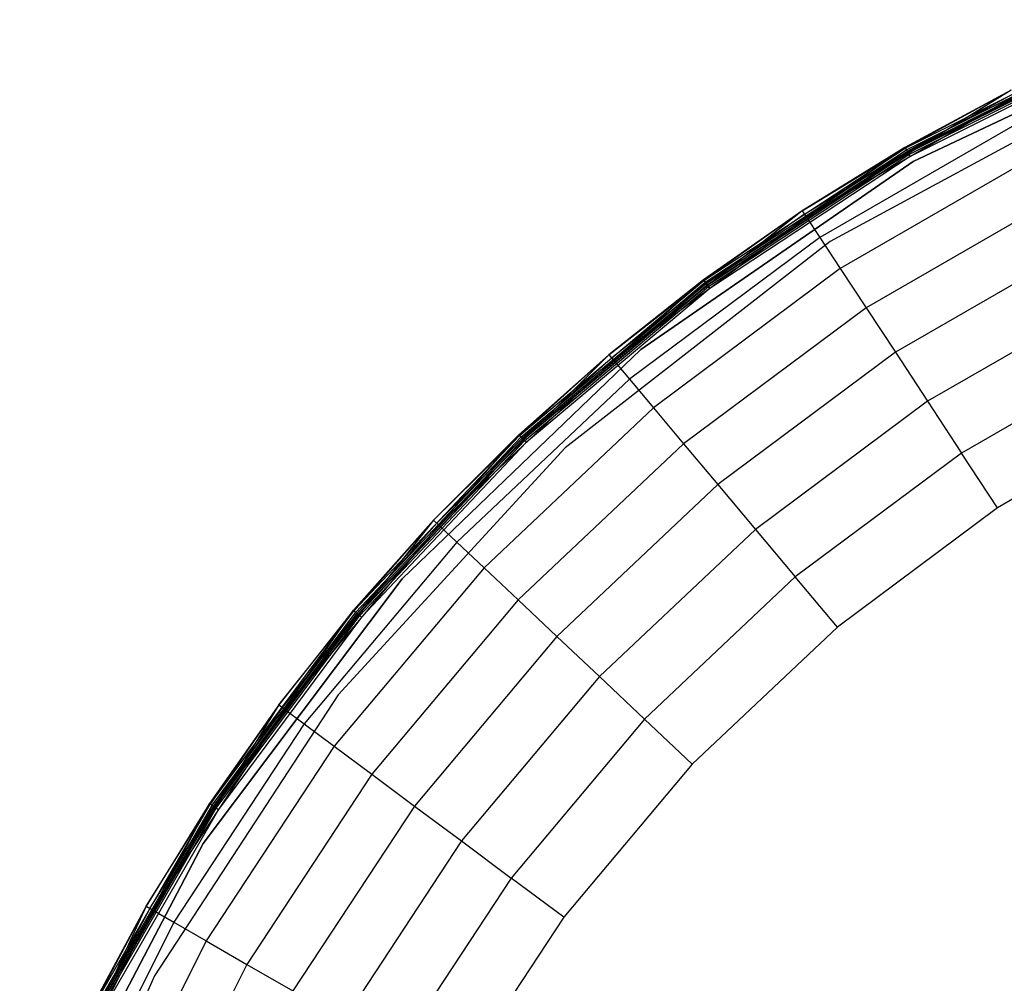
# Model space of a CAD drawing. Extents: x -38.6 to 39.4, y -37.8 to 40.2.
# Tile 19 of 49: x -35.8 to -17.2, y 19.2 to 37.4. Entities that reach past the tile are written whole.
import ezdxf

# ---------------------------------------------------------------- set-up
doc = ezdxf.new("R2010")
doc.units = 0
doc.header["$LTSCALE"] = 2.54
doc.layers.get('0').update_dxf_attribs({"color": 13, "linetype": 'CONTINUOUS'})

# ---------------------------------------------------------------- blocks, each defined once
blk = doc.blocks.new('GRUPUJ_1')
at = {"color": 0}
for p, q in [((25.285, 75.194, 0.08), (19.659, 72.524, 0.08)), ((19.659, 72.524, 0.2), (25.285, 75.194, 0.2)), ((25.285, 75.194, 0.08), (19.659, 72.524, 0.08)), ((19.659, 72.524, 0.2), (25.285, 75.194, 0.2)), ((25.285, 75.194, 0.08), (19.659, 72.524, 0.08)), ((19.511, 72.78, 0.129), (23.563, 74.815, 0.129)), ((19.511, 72.78, 0.129), (23.563, 74.815, 0.129)), ((19.532, 72.743, 0.061), (23.58, 74.776, 0.061)), ((19.532, 72.743, 0.061), (23.58, 74.776, 0.061)), ((19.548, 72.715, 0.157), (23.593, 74.746, 0.157)), ((19.548, 72.715, 0.157), (23.593, 74.746, 0.157)), ((19.561, 72.693, 0.117), (23.603, 74.723, 0.117)), ((19.561, 72.693, 0.117), (23.603, 74.723, 0.117)), ((19.565, 72.686, 0.016), (23.606, 74.715, 0.016)), ((19.565, 72.686, 0.016), (23.606, 74.715, 0.016)), ((19.581, 72.658, 0.09), (23.619, 74.686, 0.09)), ((19.581, 72.658, 0.09), (23.619, 74.686, 0.09)), ((23.637, 74.643), (19.604, 72.618)), ((23.637, 74.643), (19.604, 72.618)), ((23.637, 74.643, 0.08), (19.604, 72.618, 0.08)), ((23.637, 74.643, 0.08), (19.604, 72.618, 0.08)), ((23.649, 74.025, 0.08), (18.095, 71.019, 0.08)), ((23.649, 74.025), (18.095, 71.019)), ((23.649, 74.025), (18.095, 71.019)), ((23.649, 74.025, 0.08), (18.095, 71.019, 0.08)), ((21.502, 73.868, 0.207), (17.648, 71.485, 2.461)), ((21.502, 73.868, 0.207), (17.648, 71.485, 2.461)), ((21.502, 73.868, 0.207), (19.504, 72.791, 0.207)), ((21.502, 73.868, 0.207), (19.504, 72.791, 0.207)), ((21.502, 73.868, 0.207), (19.511, 72.78, 0.129)), ((21.502, 73.868, 0.207), (19.511, 72.78, 0.129)), ((21.537, 73.796, 0.204), (19.548, 72.715, 0.157)), ((21.563, 73.746, 2.461), (17.648, 71.485, 2.461)), ((21.563, 73.746, 2.461), (17.648, 71.485, 2.461)), ((21.771, 73.331, 5.967), (17.903, 71.097, 5.967)), ((21.771, 73.331, 5.967), (17.903, 71.097, 5.967)), ((15.722, 70.288, 0.129), (19.511, 72.78, 0.129)), ((15.722, 70.288, 0.129), (19.511, 72.78, 0.129)), ((15.748, 70.253, 0.061), (19.532, 72.743, 0.061)), ((15.748, 70.253, 0.061), (19.532, 72.743, 0.061)), ((15.767, 70.228, 0.157), (19.548, 72.715, 0.157)), ((15.767, 70.228, 0.157), (19.548, 72.715, 0.157)), ((15.782, 70.207, 0.117), (19.561, 72.693, 0.117)), ((15.782, 70.207, 0.117), (19.561, 72.693, 0.117)), ((15.787, 70.201, 0.016), (19.565, 72.686, 0.016)), ((15.787, 70.201, 0.016), (19.565, 72.686, 0.016)), ((15.806, 70.176, 0.09), (19.581, 72.658, 0.09)), ((15.806, 70.176, 0.09), (19.581, 72.658, 0.09)), ((19.504, 72.791, 0.207), (17.573, 71.6, 0.207)), ((19.504, 72.791, 0.207), (17.573, 71.6, 0.207)), ((17.573, 71.6, 0.207), (19.511, 72.78, 0.129)), ((17.573, 71.6, 0.207), (19.511, 72.78, 0.129)), ((17.617, 71.533, 0.204), (19.548, 72.715, 0.157)), ((17.648, 71.485, 2.461), (19.504, 72.791, 0.207)), ((17.648, 71.485, 2.461), (19.504, 72.791, 0.207)), ((22.086, 72.703, 8.891), (18.289, 70.511, 8.891)), ((22.086, 72.703, 8.891), (18.289, 70.511, 8.891)), ((19.511, 72.78, 0.129), (19.504, 72.791, 0.207)), ((19.511, 72.78, 0.129), (19.504, 72.791, 0.207)), ((19.511, 72.78, 0.129), (19.532, 72.743, 0.061)), ((19.511, 72.78, 0.129), (19.532, 72.743, 0.061)), ((19.532, 72.743, 0.061), (19.565, 72.686, 0.016)), ((19.532, 72.743, 0.061), (19.565, 72.686, 0.016)), ((19.561, 72.693, 0.117), (19.548, 72.715, 0.157)), ((19.561, 72.693, 0.117), (19.548, 72.715, 0.157)), ((19.581, 72.658, 0.09), (19.561, 72.693, 0.117)), ((19.581, 72.658, 0.09), (19.561, 72.693, 0.117)), ((19.565, 72.686, 0.016), (19.604, 72.618)), ((19.565, 72.686, 0.016), (19.604, 72.618)), ((19.604, 72.618, 0.08), (19.581, 72.658, 0.09)), ((19.604, 72.618, 0.08), (19.581, 72.658, 0.09)), ((19.659, 72.524, 0.08), (14.533, 68.986, 0.08)), ((14.533, 68.986, 0.2), (19.659, 72.524, 0.2)), ((19.659, 72.524, 0.08), (14.533, 68.986, 0.08)), ((14.533, 68.986, 0.2), (19.659, 72.524, 0.2)), ((19.659, 72.524, 0.08), (14.533, 68.986, 0.08)), ((19.604, 72.618), (15.834, 70.138)), ((19.604, 72.618), (15.834, 70.138)), ((19.604, 72.618, 0.08), (15.834, 70.138, 0.08)), ((19.604, 72.618, 0.08), (15.834, 70.138, 0.08)), ((19.659, 72.524, 0.2), (19.659, 72.524, 0.08)), ((19.659, 72.524, 0.2), (19.659, 72.524, 0.08)), ((22.483, 71.913, 11.259), (18.775, 69.772, 11.259)), ((22.483, 71.913, 11.259), (18.775, 69.772, 11.259)), ((17.573, 71.6, 0.207), (14.022, 68.786, 2.461)), ((17.573, 71.6, 0.207), (14.022, 68.786, 2.461)), ((17.573, 71.6, 0.207), (15.714, 70.298, 0.207)), ((17.573, 71.6, 0.207), (15.714, 70.298, 0.207)), ((17.573, 71.6, 0.207), (15.722, 70.288, 0.129)), ((17.573, 71.6, 0.207), (15.722, 70.288, 0.129)), ((17.617, 71.533, 0.204), (15.767, 70.228, 0.157)), ((17.573, 71.6, 0.207), (17.648, 71.485, 2.461)), ((17.573, 71.6, 0.207), (17.648, 71.485, 2.461)), ((17.648, 71.485, 2.461), (14.022, 68.786, 2.461)), ((17.648, 71.485, 2.461), (14.022, 68.786, 2.461)), ((17.648, 71.485, 2.461), (17.903, 71.097, 5.967)), ((17.648, 71.485, 2.461), (17.903, 71.097, 5.967)), ((18.095, 71.019, 0.08), (13.112, 67.14, 0.08)), ((18.095, 71.019), (13.112, 67.14)), ((18.095, 71.019), (13.112, 67.14)), ((18.095, 71.019, 0.08), (13.112, 67.14, 0.08)), ((17.903, 71.097, 5.967), (14.321, 68.43, 5.967)), ((17.903, 71.097, 5.967), (14.321, 68.43, 5.967)), ((17.903, 71.097, 5.967), (18.289, 70.511, 8.891)), ((17.903, 71.097, 5.967), (18.289, 70.511, 8.891)), ((18.095, 71.019), (18.095, 71.019, 0.08)), ((18.095, 71.019), (18.095, 71.019, 0.08)), ((22.932, 71.019, 13.09), (19.325, 68.936, 13.09)), ((22.932, 71.019, 13.09), (19.325, 68.936, 13.09)), ((18.289, 70.511, 8.891), (14.772, 67.892, 8.891)), ((18.289, 70.511, 8.891), (14.772, 67.892, 8.891)), ((18.289, 70.511, 8.891), (18.775, 69.772, 11.259)), ((18.289, 70.511, 8.891), (18.775, 69.772, 11.259)), ((12.248, 67.373, 0.129), (15.722, 70.288, 0.129)), ((12.248, 67.373, 0.129), (15.722, 70.288, 0.129)), ((12.278, 67.342, 0.061), (15.748, 70.253, 0.061)), ((12.278, 67.342, 0.061), (15.748, 70.253, 0.061)), ((15.714, 70.298, 0.207), (13.934, 68.891, 0.207)), ((15.714, 70.298, 0.207), (13.934, 68.891, 0.207)), ((13.934, 68.891, 0.207), (15.722, 70.288, 0.129)), ((13.934, 68.891, 0.207), (15.722, 70.288, 0.129)), ((14.022, 68.786, 2.461), (15.714, 70.298, 0.207)), ((14.022, 68.786, 2.461), (15.714, 70.298, 0.207)), ((15.722, 70.288, 0.129), (15.714, 70.298, 0.207)), ((15.722, 70.288, 0.129), (15.714, 70.298, 0.207)), ((15.722, 70.288, 0.129), (15.748, 70.253, 0.061)), ((15.722, 70.288, 0.129), (15.748, 70.253, 0.061)), ((15.748, 70.253, 0.061), (15.787, 70.201, 0.016)), ((15.748, 70.253, 0.061), (15.787, 70.201, 0.016)), ((12.299, 67.318, 0.157), (15.767, 70.228, 0.157)), ((12.299, 67.318, 0.157), (15.767, 70.228, 0.157)), ((12.317, 67.3, 0.117), (15.782, 70.207, 0.117)), ((12.317, 67.3, 0.117), (15.782, 70.207, 0.117)), ((12.323, 67.294, 0.016), (15.787, 70.201, 0.016)), ((12.323, 67.294, 0.016), (15.787, 70.201, 0.016)), ((12.344, 67.271, 0.09), (15.806, 70.176, 0.09)), ((12.344, 67.271, 0.09), (15.806, 70.176, 0.09)), ((15.834, 70.138), (12.376, 67.237)), ((15.834, 70.138), (12.376, 67.237)), ((15.834, 70.138, 0.08), (12.376, 67.237, 0.08)), ((15.834, 70.138, 0.08), (12.376, 67.237, 0.08)), ((15.767, 70.228, 0.157), (13.986, 68.83, 0.204)), ((15.782, 70.207, 0.117), (15.767, 70.228, 0.157)), ((15.782, 70.207, 0.117), (15.767, 70.228, 0.157)), ((15.806, 70.176, 0.09), (15.782, 70.207, 0.117)), ((15.806, 70.176, 0.09), (15.782, 70.207, 0.117)), ((15.787, 70.201, 0.016), (15.834, 70.138)), ((15.787, 70.201, 0.016), (15.834, 70.138)), ((15.834, 70.138, 0.08), (15.806, 70.176, 0.09)), ((15.834, 70.138, 0.08), (15.806, 70.176, 0.09)), ((23.427, 70.033, 14.481), (19.931, 68.015, 14.481)), ((23.427, 70.033, 14.481), (19.931, 68.015, 14.481)), ((18.775, 69.772, 11.259), (15.34, 67.215, 11.259)), ((18.775, 69.772, 11.259), (15.34, 67.215, 11.259)), ((18.775, 69.772, 11.259), (19.325, 68.936, 13.09)), ((18.775, 69.772, 11.259), (19.325, 68.936, 13.09)), ((14.533, 68.986, 0.08), (10.041, 64.671, 0.08)), ((10.041, 64.671, 0.2), (14.533, 68.986, 0.2)), ((14.533, 68.986, 0.08), (10.041, 64.671, 0.08)), ((10.041, 64.671, 0.2), (14.533, 68.986, 0.2)), ((14.533, 68.986, 0.08), (10.041, 64.671, 0.08)), ((14.533, 68.986, 0.2), (14.533, 68.986, 0.08)), ((14.533, 68.986, 0.2), (14.533, 68.986, 0.08)), ((19.325, 68.936, 13.09), (15.984, 66.449, 13.09)), ((19.325, 68.936, 13.09), (15.984, 66.449, 13.09)), ((19.325, 68.936, 13.09), (19.931, 68.015, 14.481)), ((19.325, 68.936, 13.09), (19.931, 68.015, 14.481)), ((23.95, 68.992, 15.456), (20.571, 67.041, 15.456)), ((23.95, 68.992, 15.456), (20.571, 67.041, 15.456)), ((13.934, 68.891, 0.207), (10.734, 65.684, 2.461)), ((13.934, 68.891, 0.207), (10.734, 65.684, 2.461)), ((14.022, 68.786, 2.461), (10.734, 65.684, 2.461)), ((14.022, 68.786, 2.461), (10.734, 65.684, 2.461)), ((13.934, 68.891, 0.207), (12.239, 67.382, 0.207)), ((13.934, 68.891, 0.207), (12.239, 67.382, 0.207)), ((13.934, 68.891, 0.207), (12.248, 67.373, 0.129)), ((13.934, 68.891, 0.207), (12.248, 67.373, 0.129)), ((13.986, 68.83, 0.204), (12.299, 67.318, 0.157)), ((13.934, 68.891, 0.207), (14.022, 68.786, 2.461)), ((13.934, 68.891, 0.207), (14.022, 68.786, 2.461)), ((14.022, 68.786, 2.461), (14.321, 68.43, 5.967)), ((14.022, 68.786, 2.461), (14.321, 68.43, 5.967)), ((14.321, 68.43, 5.967), (11.072, 65.365, 5.967)), ((14.321, 68.43, 5.967), (11.072, 65.365, 5.967)), ((14.321, 68.43, 5.967), (14.772, 67.892, 8.891)), ((14.321, 68.43, 5.967), (14.772, 67.892, 8.891)), ((19.931, 68.015, 14.481), (16.692, 65.604, 14.481)), ((19.931, 68.015, 14.481), (16.692, 65.604, 14.481)), ((19.931, 68.015, 14.481), (20.571, 67.041, 15.456)), ((19.931, 68.015, 14.481), (20.571, 67.041, 15.456)), ((14.772, 67.892, 8.891), (11.583, 64.883, 8.891)), ((14.772, 67.892, 8.891), (11.583, 64.883, 8.891)), ((14.772, 67.892, 8.891), (15.34, 67.215, 11.259)), ((14.772, 67.892, 8.891), (15.34, 67.215, 11.259)), ((24.503, 67.891, 16.06), (21.248, 66.012, 16.06)), ((24.503, 67.891, 16.06), (21.248, 66.012, 16.06)), ((9.136, 64.074, 0.129), (12.248, 67.373, 0.129)), ((9.136, 64.074, 0.129), (12.248, 67.373, 0.129)), ((9.169, 64.047, 0.061), (12.278, 67.342, 0.061)), ((9.169, 64.047, 0.061), (12.278, 67.342, 0.061)), ((9.194, 64.026, 0.157), (12.299, 67.318, 0.157)), ((9.194, 64.026, 0.157), (12.299, 67.318, 0.157)), ((9.213, 64.01, 0.117), (12.317, 67.3, 0.117)), ((9.213, 64.01, 0.117), (12.317, 67.3, 0.117)), ((9.219, 64.005, 0.016), (12.323, 67.294, 0.016)), ((9.219, 64.005, 0.016), (12.323, 67.294, 0.016)), ((9.243, 63.984, 0.09), (12.344, 67.271, 0.09)), ((9.243, 63.984, 0.09), (12.344, 67.271, 0.09)), ((12.239, 67.382, 0.207), (10.635, 65.778, 0.207)), ((12.239, 67.382, 0.207), (10.635, 65.778, 0.207)), ((10.635, 65.778, 0.207), (12.248, 67.373, 0.129)), ((10.635, 65.778, 0.207), (12.248, 67.373, 0.129)), ((10.693, 65.723, 0.204), (12.299, 67.318, 0.157)), ((10.734, 65.684, 2.461), (12.239, 67.382, 0.207)), ((10.734, 65.684, 2.461), (12.239, 67.382, 0.207)), ((12.248, 67.373, 0.129), (12.239, 67.382, 0.207)), ((12.248, 67.373, 0.129), (12.239, 67.382, 0.207)), ((12.248, 67.373, 0.129), (12.278, 67.342, 0.061)), ((12.248, 67.373, 0.129), (12.278, 67.342, 0.061)), ((12.278, 67.342, 0.061), (12.323, 67.294, 0.016)), ((12.278, 67.342, 0.061), (12.323, 67.294, 0.016)), ((12.317, 67.3, 0.117), (12.299, 67.318, 0.157)), ((12.317, 67.3, 0.117), (12.299, 67.318, 0.157)), ((12.344, 67.271, 0.09), (12.317, 67.3, 0.117)), ((12.344, 67.271, 0.09), (12.317, 67.3, 0.117)), ((12.323, 67.294, 0.016), (12.376, 67.237)), ((12.323, 67.294, 0.016), (12.376, 67.237)), ((12.376, 67.237, 0.08), (12.344, 67.271, 0.09)), ((12.376, 67.237, 0.08), (12.344, 67.271, 0.09)), ((13.112, 67.14, 0.08), (8.835, 62.494, 0.08)), ((13.112, 67.14), (8.835, 62.494)), ((13.112, 67.14), (8.835, 62.494)), ((13.112, 67.14, 0.08), (8.835, 62.494, 0.08)), ((12.376, 67.237), (9.279, 63.954)), ((12.376, 67.237), (9.279, 63.954)), ((12.376, 67.237, 0.08), (9.279, 63.954, 0.08)), ((12.376, 67.237, 0.08), (9.279, 63.954, 0.08)), ((15.34, 67.215, 11.259), (12.226, 64.277, 11.259)), ((15.34, 67.215, 11.259), (12.226, 64.277, 11.259)), ((13.112, 67.14), (13.112, 67.14, 0.08)), ((13.112, 67.14), (13.112, 67.14, 0.08)), ((15.34, 67.215, 11.259), (15.984, 66.449, 13.09)), ((15.34, 67.215, 11.259), (15.984, 66.449, 13.09)), ((20.571, 67.041, 15.456), (17.442, 64.711, 15.456)), ((20.571, 67.041, 15.456), (17.442, 64.711, 15.456)), ((21.248, 66.012, 16.06), (20.571, 67.041, 15.456)), ((21.248, 66.012, 16.06), (20.571, 67.041, 15.456)), ((15.984, 66.449, 13.09), (12.954, 63.59, 13.09)), ((15.984, 66.449, 13.09), (12.954, 63.59, 13.09)), ((15.984, 66.449, 13.09), (16.692, 65.604, 14.481)), ((15.984, 66.449, 13.09), (16.692, 65.604, 14.481)), ((21.248, 66.012, 16.06), (18.233, 63.767, 16.06)), ((21.248, 66.012, 16.06), (18.233, 63.767, 16.06)), ((10.635, 65.778, 0.207), (7.829, 62.221, 2.461)), ((10.635, 65.778, 0.207), (7.829, 62.221, 2.461)), ((10.734, 65.684, 2.461), (7.829, 62.221, 2.461)), ((10.734, 65.684, 2.461), (7.829, 62.221, 2.461)), ((10.635, 65.778, 0.207), (9.126, 64.083, 0.207)), ((10.635, 65.778, 0.207), (9.126, 64.083, 0.207)), ((10.635, 65.778, 0.207), (9.136, 64.074, 0.129)), ((10.635, 65.778, 0.207), (9.136, 64.074, 0.129)), ((10.693, 65.723, 0.204), (9.194, 64.026, 0.157)), ((10.635, 65.778, 0.207), (10.734, 65.684, 2.461)), ((10.635, 65.778, 0.207), (10.734, 65.684, 2.461)), ((10.734, 65.684, 2.461), (11.072, 65.365, 5.967)), ((10.734, 65.684, 2.461), (11.072, 65.365, 5.967)), ((16.692, 65.604, 14.481), (13.756, 62.833, 14.481)), ((16.692, 65.604, 14.481), (13.756, 62.833, 14.481)), ((16.692, 65.604, 14.481), (17.442, 64.711, 15.456)), ((16.692, 65.604, 14.481), (17.442, 64.711, 15.456)), ((11.072, 65.365, 5.967), (8.201, 61.944, 5.967)), ((11.072, 65.365, 5.967), (8.201, 61.944, 5.967)), ((11.072, 65.365, 5.967), (11.583, 64.883, 8.891)), ((11.072, 65.365, 5.967), (11.583, 64.883, 8.891)), ((11.583, 64.883, 8.891), (8.764, 61.525, 8.891)), ((11.583, 64.883, 8.891), (8.764, 61.525, 8.891)), ((11.583, 64.883, 8.891), (12.226, 64.277, 11.259)), ((11.583, 64.883, 8.891), (12.226, 64.277, 11.259)), ((17.442, 64.711, 15.456), (14.604, 62.033, 15.456)), ((17.442, 64.711, 15.456), (14.604, 62.033, 15.456)), ((18.233, 63.767, 16.06), (17.442, 64.711, 15.456)), ((18.233, 63.767, 16.06), (17.442, 64.711, 15.456)), ((10.041, 64.671, 0.08), (6.3, 59.692, 0.08)), ((6.3, 59.692, 0.2), (10.041, 64.671, 0.2)), ((10.041, 64.671, 0.08), (6.3, 59.692, 0.08)), ((6.3, 59.692, 0.2), (10.041, 64.671, 0.2)), ((10.041, 64.671, 0.08), (6.3, 59.692, 0.08)), ((10.041, 64.671, 0.2), (10.041, 64.671, 0.08)), ((10.041, 64.671, 0.2), (10.041, 64.671, 0.08)), ((12.226, 64.277, 11.259), (9.474, 60.997, 11.259)), ((12.226, 64.277, 11.259), (9.474, 60.997, 11.259)), ((12.226, 64.277, 11.259), (12.954, 63.59, 13.09)), ((12.226, 64.277, 11.259), (12.954, 63.59, 13.09)), ((6.428, 60.437, 0.129), (9.136, 64.074, 0.129)), ((6.428, 60.437, 0.129), (9.136, 64.074, 0.129)), ((6.464, 60.413, 0.061), (9.169, 64.047, 0.061)), ((6.464, 60.413, 0.061), (9.169, 64.047, 0.061)), ((6.491, 60.396, 0.157), (9.194, 64.026, 0.157)), ((6.491, 60.396, 0.157), (9.194, 64.026, 0.157)), ((6.512, 60.382, 0.117), (9.213, 64.01, 0.117)), ((6.512, 60.382, 0.117), (9.213, 64.01, 0.117)), ((6.519, 60.377, 0.016), (9.219, 64.005, 0.016)), ((6.519, 60.377, 0.016), (9.219, 64.005, 0.016)), ((6.545, 60.36, 0.09), (9.243, 63.984, 0.09)), ((6.545, 60.36, 0.09), (9.243, 63.984, 0.09)), ((9.279, 63.954), (6.584, 60.334)), ((9.279, 63.954), (6.584, 60.334)), ((9.279, 63.954, 0.08), (6.584, 60.334, 0.08)), ((9.279, 63.954, 0.08), (6.584, 60.334, 0.08)), ((9.126, 64.083, 0.207), (7.719, 62.303, 0.207)), ((9.126, 64.083, 0.207), (7.719, 62.303, 0.207)), ((7.719, 62.303, 0.207), (9.136, 64.074, 0.129)), ((7.719, 62.303, 0.207), (9.136, 64.074, 0.129)), ((9.194, 64.026, 0.157), (7.783, 62.255, 0.204)), ((7.829, 62.221, 2.461), (9.126, 64.083, 0.207)), ((7.829, 62.221, 2.461), (9.126, 64.083, 0.207)), ((9.136, 64.074, 0.129), (9.126, 64.083, 0.207)), ((9.136, 64.074, 0.129), (9.126, 64.083, 0.207)), ((9.136, 64.074, 0.129), (9.169, 64.047, 0.061)), ((9.136, 64.074, 0.129), (9.169, 64.047, 0.061)), ((9.169, 64.047, 0.061), (9.219, 64.005, 0.016)), ((9.169, 64.047, 0.061), (9.219, 64.005, 0.016)), ((9.213, 64.01, 0.117), (9.194, 64.026, 0.157)), ((9.213, 64.01, 0.117), (9.194, 64.026, 0.157)), ((9.243, 63.984, 0.09), (9.213, 64.01, 0.117)), ((9.243, 63.984, 0.09), (9.213, 64.01, 0.117)), ((9.219, 64.005, 0.016), (9.279, 63.954)), ((9.219, 64.005, 0.016), (9.279, 63.954)), ((9.279, 63.954, 0.08), (9.243, 63.984, 0.09)), ((9.279, 63.954, 0.08), (9.243, 63.984, 0.09)), ((18.233, 63.767, 16.06), (15.499, 61.188, 16.06)), ((18.233, 63.767, 16.06), (15.499, 61.188, 16.06)), ((12.954, 63.59, 13.09), (10.276, 60.399, 13.09)), ((12.954, 63.59, 13.09), (10.276, 60.399, 13.09)), ((12.954, 63.59, 13.09), (13.756, 62.833, 14.481)), ((12.954, 63.59, 13.09), (13.756, 62.833, 14.481)), ((13.756, 62.833, 14.481), (11.161, 59.741, 14.481)), ((13.756, 62.833, 14.481), (11.161, 59.741, 14.481)), ((13.756, 62.833, 14.481), (14.604, 62.033, 15.456)), ((13.756, 62.833, 14.481), (14.604, 62.033, 15.456)), ((8.835, 62.494, 0.08), (5.381, 57.207, 0.08)), ((8.835, 62.494), (5.381, 57.207)), ((8.835, 62.494), (5.381, 57.207)), ((8.835, 62.494, 0.08), (5.381, 57.207, 0.08)), ((8.835, 62.494), (8.835, 62.494, 0.08)), ((8.835, 62.494), (8.835, 62.494, 0.08)), ((7.719, 62.303, 0.207), (5.345, 58.444, 2.461)), ((7.719, 62.303, 0.207), (5.345, 58.444, 2.461)), ((7.719, 62.303, 0.207), (6.417, 60.444, 0.207)), ((7.719, 62.303, 0.207), (6.417, 60.444, 0.207)), ((7.719, 62.303, 0.207), (6.428, 60.437, 0.129)), ((7.719, 62.303, 0.207), (6.428, 60.437, 0.129)), ((7.719, 62.303, 0.207), (7.829, 62.221, 2.461)), ((7.719, 62.303, 0.207), (7.829, 62.221, 2.461)), ((7.829, 62.221, 2.461), (5.345, 58.444, 2.461)), ((7.829, 62.221, 2.461), (5.345, 58.444, 2.461)), ((7.783, 62.255, 0.204), (6.491, 60.396, 0.157)), ((7.829, 62.221, 2.461), (8.201, 61.944, 5.967)), ((7.829, 62.221, 2.461), (8.201, 61.944, 5.967)), ((8.201, 61.944, 5.967), (5.747, 58.212, 5.967)), ((8.201, 61.944, 5.967), (5.747, 58.212, 5.967)), ((8.201, 61.944, 5.967), (8.764, 61.525, 8.891)), ((8.201, 61.944, 5.967), (8.764, 61.525, 8.891)), ((14.604, 62.033, 15.456), (12.096, 59.044, 15.456)), ((14.604, 62.033, 15.456), (12.096, 59.044, 15.456)), ((15.499, 61.188, 16.06), (14.604, 62.033, 15.456)), ((15.499, 61.188, 16.06), (14.604, 62.033, 15.456)), ((8.764, 61.525, 8.891), (6.355, 57.861, 8.891)), ((8.764, 61.525, 8.891), (6.355, 57.861, 8.891)), ((8.764, 61.525, 8.891), (9.474, 60.997, 11.259)), ((8.764, 61.525, 8.891), (9.474, 60.997, 11.259)), ((15.499, 61.188, 16.06), (13.084, 58.309, 16.06)), ((15.499, 61.188, 16.06), (13.084, 58.309, 16.06)), ((9.474, 60.997, 11.259), (7.121, 57.419, 11.259)), ((9.474, 60.997, 11.259), (7.121, 57.419, 11.259)), ((9.474, 60.997, 11.259), (10.276, 60.399, 13.09)), ((9.474, 60.997, 11.259), (10.276, 60.399, 13.09)), ((4.161, 56.51, 0.129), (6.428, 60.437, 0.129)), ((4.161, 56.51, 0.129), (6.428, 60.437, 0.129)), ((4.199, 56.49, 0.061), (6.464, 60.413, 0.061)), ((4.199, 56.49, 0.061), (6.464, 60.413, 0.061)), ((6.417, 60.444, 0.207), (5.226, 58.513, 0.207)), ((6.417, 60.444, 0.207), (5.226, 58.513, 0.207)), ((5.226, 58.513, 0.207), (6.428, 60.437, 0.129)), ((5.226, 58.513, 0.207), (6.428, 60.437, 0.129)), ((5.345, 58.444, 2.461), (6.417, 60.444, 0.207)), ((5.345, 58.444, 2.461), (6.417, 60.444, 0.207)), ((6.428, 60.437, 0.129), (6.417, 60.444, 0.207)), ((6.428, 60.437, 0.129), (6.417, 60.444, 0.207)), ((6.428, 60.437, 0.129), (6.464, 60.413, 0.061)), ((6.428, 60.437, 0.129), (6.464, 60.413, 0.061)), ((6.464, 60.413, 0.061), (6.519, 60.377, 0.016)), ((6.464, 60.413, 0.061), (6.519, 60.377, 0.016)), ((4.228, 56.476, 0.157), (6.491, 60.396, 0.157)), ((4.228, 56.476, 0.157), (6.491, 60.396, 0.157)), ((4.251, 56.465, 0.117), (6.512, 60.382, 0.117)), ((4.251, 56.465, 0.117), (6.512, 60.382, 0.117)), ((4.258, 56.461, 0.016), (6.519, 60.377, 0.016)), ((4.258, 56.461, 0.016), (6.519, 60.377, 0.016)), ((4.286, 56.447, 0.09), (6.545, 60.36, 0.09)), ((4.286, 56.447, 0.09), (6.545, 60.36, 0.09)), ((6.584, 60.334), (4.328, 56.426)), ((6.584, 60.334), (4.328, 56.426)), ((6.584, 60.334, 0.08), (4.328, 56.426, 0.08)), ((6.584, 60.334, 0.08), (4.328, 56.426, 0.08)), ((5.295, 58.473, 0.204), (6.491, 60.396, 0.157)), ((6.512, 60.382, 0.117), (6.491, 60.396, 0.157)), ((6.512, 60.382, 0.117), (6.491, 60.396, 0.157)), ((6.545, 60.36, 0.09), (6.512, 60.382, 0.117)), ((6.545, 60.36, 0.09), (6.512, 60.382, 0.117)), ((6.519, 60.377, 0.016), (6.584, 60.334)), ((6.519, 60.377, 0.016), (6.584, 60.334)), ((6.584, 60.334, 0.08), (6.545, 60.36, 0.09)), ((6.584, 60.334, 0.08), (6.545, 60.36, 0.09)), ((10.276, 60.399, 13.09), (7.987, 56.919, 13.09)), ((10.276, 60.399, 13.09), (7.987, 56.919, 13.09)), ((10.276, 60.399, 13.09), (11.161, 59.741, 14.481)), ((10.276, 60.399, 13.09), (11.161, 59.741, 14.481)), ((6.3, 59.692, 0.08), (3.405, 54.178, 0.08)), ((3.405, 54.178, 0.2), (6.3, 59.692, 0.2)), ((3.405, 54.178, 0.2), (6.3, 59.692, 0.2)), ((6.3, 59.692, 0.08), (3.405, 54.178, 0.08)), ((6.3, 59.692, 0.08), (3.405, 54.178, 0.08)), ((6.3, 59.692, 0.2), (6.3, 59.692, 0.08)), ((6.3, 59.692, 0.2), (6.3, 59.692, 0.08)), ((11.161, 59.741, 14.481), (8.942, 56.367, 14.481)), ((11.161, 59.741, 14.481), (8.942, 56.367, 14.481)), ((11.161, 59.741, 14.481), (12.096, 59.044, 15.456)), ((11.161, 59.741, 14.481), (12.096, 59.044, 15.456)), ((12.096, 59.044, 15.456), (9.952, 55.785, 15.456)), ((12.096, 59.044, 15.456), (9.952, 55.785, 15.456)), ((13.084, 58.309, 16.06), (12.096, 59.044, 15.456)), ((13.084, 58.309, 16.06), (12.096, 59.044, 15.456)), ((5.226, 58.513, 0.207), (3.316, 54.405, 2.461)), ((5.226, 58.513, 0.207), (3.316, 54.405, 2.461)), ((5.345, 58.444, 2.461), (3.316, 54.405, 2.461)), ((5.345, 58.444, 2.461), (3.316, 54.405, 2.461)), ((5.226, 58.513, 0.207), (4.149, 56.516, 0.207)), ((5.226, 58.513, 0.207), (4.149, 56.516, 0.207)), ((5.226, 58.513, 0.207), (4.161, 56.51, 0.129)), ((5.226, 58.513, 0.207), (4.161, 56.51, 0.129)), ((5.295, 58.473, 0.204), (4.228, 56.476, 0.157)), ((5.226, 58.513, 0.207), (5.345, 58.444, 2.461)), ((5.226, 58.513, 0.207), (5.345, 58.444, 2.461)), ((5.345, 58.444, 2.461), (5.747, 58.212, 5.967)), ((5.345, 58.444, 2.461), (5.747, 58.212, 5.967)), ((5.747, 58.212, 5.967), (3.742, 54.221, 5.967)), ((5.747, 58.212, 5.967), (3.742, 54.221, 5.967)), ((5.747, 58.212, 5.967), (6.355, 57.861, 8.891)), ((5.747, 58.212, 5.967), (6.355, 57.861, 8.891)), ((13.084, 58.309, 16.06), (11.018, 55.169, 16.06)), ((13.084, 58.309, 16.06), (11.018, 55.169, 16.06)), ((6.355, 57.861, 8.891), (4.387, 53.943, 8.891)), ((6.355, 57.861, 8.891), (4.387, 53.943, 8.891)), ((6.355, 57.861, 8.891), (7.121, 57.419, 11.259)), ((6.355, 57.861, 8.891), (7.121, 57.419, 11.259)), ((7.121, 57.419, 11.259), (5.199, 53.593, 11.259)), ((7.121, 57.419, 11.259), (5.199, 53.593, 11.259)), ((7.121, 57.419, 11.259), (7.987, 56.919, 13.09)), ((7.121, 57.419, 11.259), (7.987, 56.919, 13.09)), ((5.381, 57.207, 0.08), (2.844, 51.424, 0.08)), ((5.381, 57.207), (2.844, 51.424)), ((5.381, 57.207), (2.844, 51.424)), ((5.381, 57.207, 0.08), (2.844, 51.424, 0.08)), ((5.381, 57.207), (5.381, 57.207, 0.08)), ((5.381, 57.207), (5.381, 57.207, 0.08))]:
    blk.add_line(p, q, dxfattribs=at)

msp = doc.modelspace()

# ---------------------------------------------------------------- block references
at = {"color": 0}
msp.add_blockref('GRUPUJ_1', (-38.605, -37.842, 0.16), dxfattribs=at)

doc.saveas('drawing.dxf')
